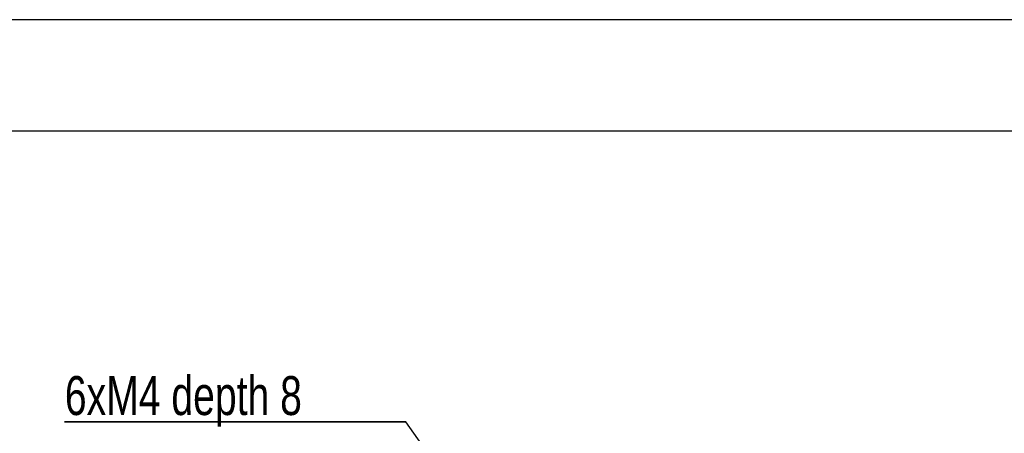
# Model space of a CAD drawing. Extents: x 0 to 841, y 0 to 594.
# Tile 67 of 142: x 160 to 249, y 557 to 594. Entities that reach past the tile are written whole.
import ezdxf

# ---------------------------------------------------------------- set-up
doc = ezdxf.new("R2010")
doc.units = 0
doc.layers.get('0').update_dxf_attribs({"linetype": 'CONTINUOUS'})
doc.styles.add('SLDTEXTSTYLE0', font='TXT', dxfattribs={"width": 0.75})
doc.styles.add('SLDTEXTSTYLE3', font='TXT', dxfattribs={"width": 0.6875})
doc.dimstyles.new('SLDDIMSTYLE18', dxfattribs={"dimtxt": 3.5, "dimasz": 3.556, "dimexe": 0, "dimexo": 0.0625, "dimgap": 0.875, "dimtad": 1, "dimlfac": 2.5, "dimrnd": 1e-09, "dimzin": 12, "dimtxsty": 'SLDTEXTSTYLE0', "dimblk1": 'NONE', "dimblk2": 'NONE', "dimsah": 1, "dimcen": 0, "dimazin": 3, "dimtol": 1, "dimtp": 0.01, "dimtfac": 1, "dimtmove": 0, "dimatfit": 3, "dimtolj": 1})
doc.dimstyles.new('SLDDIMSTYLE8', dxfattribs={"dimtxt": 0, "dimasz": 3.556, "dimexe": 0, "dimexo": 0.0625, "dimgap": 0, "dimtad": 0, "dimtih": 1, "dimtoh": 1, "dimdec": 0, "dimrnd": 1e-09, "dimzin": 0, "dimtxsty": 'STANDARD', "dimsah": 1, "dimcen": 0.09, "dimazin": 3, "dimtfac": 3.556, "dimtdec": 0, "dimtofl": 0, "dimtmove": 0, "dimatfit": 3, "dimtolj": 1, "dimtzin": 0})

# ---------------------------------------------------------------- blocks, each defined once
blk = doc.blocks.new('SW_NOTE_7')
at = {"color": 0, "linetype": 'CONTINUOUS'}
for p, q in [((-30.645, 0), (0, 0)), ((0, 0), (-30.645, 0)), ((-30.645, 0), (0, 0)), ((0, 0), (-30.645, 0)), ((-30.645, 0), (0, 0)), ((0, 0), (-30.645, 0))]:
    blk.add_line(p, q, dxfattribs=at)
at = {"color": 0, "linetype": 'CONTINUOUS', "insert": (-30.601, 4.104), "char_height": 3.5, "attachment_point": 1, "style": 'SLDTEXTSTYLE0'}
blk.add_mtext('6xM4 depth 8', dxfattribs=at)
blk = doc.blocks.new('_D_72')
at = {"color": 7, "linetype": 'CONTINUOUS'}
for centre, start, end in [((561.427, 563.816), 153.43495, 206.56505), ((555.205, 563.816), 333.43495, 26.56505)]:
    blk.add_arc(centre, 10.12, start, end, dxfattribs=at)
at = {"color": 7, "linetype": 'CONTINUOUS', "char_height": 3.5, "attachment_point": 1}
for s, insert, style in [('0.01', (555.205, 568.328, -108.66), 'SLDTEXTSTYLE0'), ('+', (552.375, 568.328, -108.66), 'SLDTEXTSTYLE0'), ('2x', (530.254, 563.855, -108.66), 'SLDTEXTSTYLE0'), ('%%c', (535.081, 563.802, -108.66), 'SLDTEXTSTYLE0'), ('3 H7', (540.36, 563.855, -108.66), 'SLDTEXTSTYLE3'), ('0', (555.205, 563.802, -108.66), 'SLDTEXTSTYLE0'), ('depth 5', (566.637, 563.855, -108.66), 'SLDTEXTSTYLE0')]:
    blk.add_mtext(s, dxfattribs=dict(at, insert=insert, style=style))
blk = doc.blocks.new('_NONE')

msp = doc.modelspace()

# ---------------------------------------------------------------- linework, layer by layer
at = {"color": 7, "linetype": 'CONTINUOUS'}
for p, q in [((0.0788, 594.2148), (841.0788, 594.2148)), ((25.0788, 584.2148), (831.0788, 584.2148))]:
    msp.add_line(p, q, dxfattribs=at)

# ---------------------------------------------------------------- block references
msp.add_blockref('SW_NOTE_7', (194.8157, 558.0833), dxfattribs=at)

# ---------------------------------------------------------------- dimensions: what is measured, and where the dimension line sits
dim = msp.add_diameter_dim_2p(p1=(0.8135, 0.8645), p2=(0, 0), text='2x<> depth 5', dimstyle='SLDDIMSTYLE18', dxfattribs=at)
dim.commit()
dim.dimension.update_dxf_attribs({"geometry": '_D_72', "text_midpoint": (557.2953, 559.2902), "dimtype": 163})

# ---------------------------------------------------------------- leaders
msp.add_leader([(214.223, 530.4426), (194.8157, 558.0833)], dimstyle='SLDDIMSTYLE8', dxfattribs=at)

doc.saveas('drawing.dxf')
